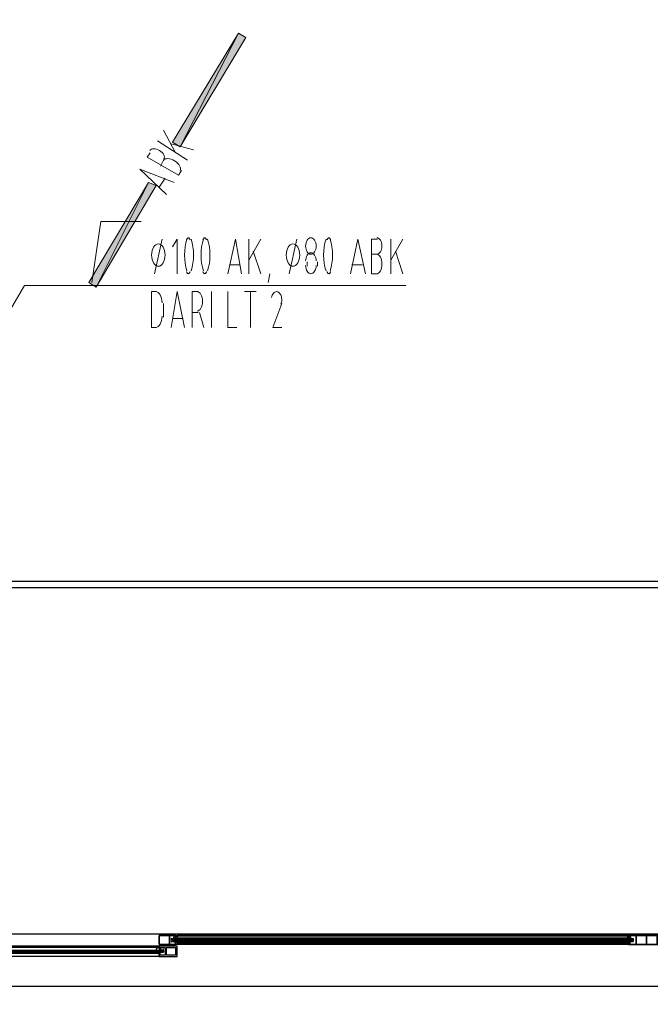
# Model space of a CAD drawing. Header units: millimetres. Extents: x 0 to 420, y 0 to 297.
# Tile 21 of 68: x 90 to 108, y 201 to 229. Entities that reach past the tile are written whole.
import ezdxf

# ---------------------------------------------------------------- set-up
doc = ezdxf.new("R2010")
doc.units = ezdxf.units.MM
doc.layers.add('FILL_000000', color=7, linetype='Continuous')
doc.layers.add('LINE_000000', color=7, linetype='Continuous')

msp = doc.modelspace()

# ---------------------------------------------------------------- hatches: boundary and pattern name
at = {"layer": 'FILL_000000'}
h = msp.add_hatch(color=7, dxfattribs=at)
h.dxf.hatch_style = 1
h.paths.add_polyline_path([(96.647, 228.854), (94.996, 225.637), (94.784, 225.764), (96.647, 228.854)])
h = msp.add_hatch(color=7, dxfattribs=at)
h.dxf.hatch_style = 1
h.paths.add_polyline_path([(96.859, 228.727), (96.647, 228.854), (94.996, 225.637), (96.859, 228.727)])
h = msp.add_hatch(color=7, dxfattribs=at)
h.dxf.hatch_style = 1
h.paths.add_polyline_path([(94.107, 224.621), (92.625, 221.657), (92.414, 221.784), (94.107, 224.621)])
h = msp.add_hatch(color=7, dxfattribs=at)
h.dxf.hatch_style = 1
h.paths.add_polyline_path([(94.319, 224.536), (94.107, 224.621), (92.625, 221.657), (94.319, 224.536)])

# ---------------------------------------------------------------- linework, layer by layer
at = {"layer": 'LINE_000000', "lineweight": 13}
for p, q in [((94.53, 226.102), (94.869, 225.467)), ((95.208, 225.256), (94.361, 225.806)), ((94.742, 225.721), (95.377, 225.552)), ((94.53, 225.256), (94.446, 225.086)), ((94.954, 224.832), (95.038, 224.959)), ((94.573, 224.748), (94.403, 224.494)), ((94.276, 222.038), (94.488, 223.012)), ((96.943, 222.038), (96.943, 223.012)), ((97.282, 223.012), (96.943, 222.419)), ((98.086, 222.038), (98.298, 223.012)), ((100.965, 222.038), (100.965, 223.012)), ((101.304, 223.012), (100.965, 222.419)), ((97.07, 222.673), (97.282, 222.038)), ((101.092, 222.673), (101.304, 222.038)), ((98.594, 222.25), (98.594, 222.377)), ((98.891, 222.377), (98.891, 222.25)), ((100.584, 222.589), (100.415, 222.589)), ((96.689, 222.292), (96.393, 222.292)), ((100.161, 222.292), (99.864, 222.292)), ((97.494, 221.784), (97.536, 222.038)), ((100.415, 222.038), (100.584, 222.038)), ((95.885, 220.514), (95.885, 221.53)), ((96.816, 221.53), (97.155, 221.53)), ((96.986, 220.514), (96.986, 221.53)), ((94.53, 220.811), (94.53, 221.192)), ((95.081, 220.768), (94.784, 220.768)), ((95.504, 220.938), (95.335, 220.938)), ((95.546, 220.938), (95.673, 220.514)), ((94.192, 220.514), (94.319, 220.514))]:
    msp.add_line(p, q, dxfattribs=at)
at = {"layer": 'LINE_000000', "lineweight": 25}
for p, q in [((163.364, 213.318), (47.075, 213.318)), ((169.587, 203.327), (47.075, 203.327)), ((135.213, 203.327), (81.195, 203.327)), ((94.784, 203.115), (107.823, 203.115)), ((94.827, 203.2), (94.827, 203.2)), ((94.827, 203.2), (94.827, 203.2)), ((94.827, 203.158), (94.827, 203.158)), ((94.827, 203.115), (94.827, 203.115)), ((94.827, 203.115), (94.827, 203.115)), ((94.869, 203.242), (94.869, 203.242)), ((94.869, 203.2), (94.869, 203.2)), ((94.869, 203.115), (94.869, 203.115)), ((107.696, 203.285), (94.911, 203.285)), ((107.696, 203.242), (94.911, 203.242)), ((94.911, 203.2), (94.911, 203.2)), ((94.911, 203.2), (94.911, 203.2)), ((94.911, 203.158), (94.911, 203.158)), ((94.911, 203.158), (94.911, 203.158)), ((94.911, 203.115), (94.911, 203.115)), ((94.911, 203.115), (94.911, 203.115)), ((107.696, 203.2), (107.696, 203.2)), ((107.696, 203.2), (107.696, 203.2)), ((107.696, 203.158), (107.696, 203.158)), ((107.696, 203.158), (107.696, 203.158)), ((107.696, 203.115), (107.696, 203.115)), ((107.696, 203.115), (107.696, 203.115)), ((107.738, 203.242), (107.738, 203.242)), ((107.738, 203.2), (107.738, 203.2)), ((107.738, 203.115), (107.738, 203.115)), ((107.781, 203.2), (107.781, 203.2)), ((107.781, 203.158), (107.781, 203.158)), ((107.781, 203.115), (107.781, 203.115)), ((107.823, 203.2), (107.823, 203.2)), ((107.823, 203.115), (107.823, 203.115)), ((94.403, 202.988), (81.576, 202.988)), ((94.403, 202.946), (81.576, 202.946)), ((94.403, 202.904), (94.403, 202.904)), ((94.403, 202.904), (94.403, 202.904)), ((94.403, 202.861), (94.403, 202.861)), ((94.403, 202.819), (94.403, 202.819)), ((94.403, 202.819), (94.403, 202.819)), ((94.446, 202.904), (94.446, 202.904)), ((94.446, 202.904), (94.446, 202.904)), ((94.446, 202.904), (94.446, 202.904)), ((94.446, 202.861), (94.446, 202.861)), ((94.446, 202.819), (94.446, 202.819)), ((94.446, 202.819), (94.446, 202.819)), ((94.488, 202.861), (94.488, 202.861)), ((94.488, 202.819), (94.488, 202.819)), ((94.869, 203.073), (94.869, 203.073)), ((107.696, 203.073), (94.911, 203.073)), ((107.696, 203.031), (94.911, 203.031)), ((107.738, 203.073), (107.738, 203.073)), ((94.403, 202.777), (81.576, 202.777)), ((94.403, 202.692), (81.576, 202.692)), ((94.403, 202.777), (94.403, 202.777)), ((94.446, 202.777), (94.446, 202.777)), ((94.446, 202.777), (94.446, 202.777)), ((135.213, 201.845), (81.195, 201.845))]:
    msp.add_line(p, q, dxfattribs=at)
for points in [[(141.69, 213.148), (141.69, 241.85), (74.718, 241.85), (74.718, 213.148), (141.69, 213.148)], [(94.7, 203.285), (94.7, 203.031), (94.869, 203.031), (94.869, 203.073), (94.869, 203.115), (94.911, 203.115), (94.911, 203.031), (94.403, 203.031), (94.403, 203.285), (94.911, 203.285), (94.911, 203.2), (94.869, 203.2), (94.869, 203.242), (94.869, 203.285), (94.7, 203.285)], [(94.7, 203.031), (94.7, 203.285), (94.403, 203.285), (94.403, 203.031), (94.7, 203.031)], [(107.823, 203.2), (107.823, 203.115), (94.784, 203.115), (94.784, 203.2), (107.823, 203.2)], [(107.823, 203.158), (94.784, 203.158), (107.823, 203.158), (94.784, 203.158), (107.823, 203.158)], [(107.908, 203.285), (107.908, 203.031), (107.738, 203.031), (107.738, 203.073), (107.738, 203.115), (107.696, 203.115), (107.696, 203.031), (108.204, 203.031), (108.204, 203.285), (107.696, 203.285), (107.696, 203.2), (107.738, 203.2), (107.738, 203.242), (107.738, 203.285), (107.908, 203.285)], [(107.908, 203.031), (107.908, 203.285), (108.204, 203.285), (108.204, 203.031), (107.908, 203.031)], [(108.5, 203.285), (108.5, 203.031), (108.712, 203.031), (108.712, 203.073), (108.67, 203.073), (108.67, 203.115), (108.712, 203.115), (108.712, 203.031), (108.204, 203.031), (108.204, 203.285), (108.712, 203.285), (108.712, 203.2), (108.67, 203.2), (108.67, 203.242), (108.712, 203.242), (108.712, 203.285), (108.5, 203.285)], [(108.5, 203.031), (108.5, 203.285), (108.204, 203.285), (108.204, 203.031), (108.5, 203.031)], [(94.53, 202.861), (94.53, 202.819), (81.492, 202.819), (81.492, 202.861), (94.53, 202.861)], [(94.53, 202.819), (81.492, 202.819), (94.53, 202.819)], [(94.573, 202.946), (94.573, 202.734), (94.403, 202.734), (94.403, 202.777), (94.446, 202.777), (94.403, 202.777), (94.403, 202.692), (94.911, 202.692), (94.911, 202.988), (94.403, 202.988), (94.403, 202.904), (94.446, 202.904), (94.403, 202.904), (94.403, 202.946), (94.573, 202.946)], [(94.615, 202.734), (94.615, 202.946), (94.869, 202.946), (94.869, 202.734), (94.615, 202.734)]]:
    msp.add_lwpolyline(points, close=True, dxfattribs=at)
at = {"layer": 'LINE_000000', "lineweight": 0}
for points in [[(96.647, 228.854), (94.996, 225.637), (94.784, 225.764), (96.647, 228.854)], [(96.859, 228.727), (96.647, 228.854), (94.996, 225.637), (96.859, 228.727)], [(94.107, 224.621), (92.625, 221.657), (92.414, 221.784), (94.107, 224.621)], [(94.319, 224.536), (94.107, 224.621), (92.625, 221.657), (94.319, 224.536)]]:
    msp.add_lwpolyline(points, close=True, dxfattribs=at)
at = {"layer": 'LINE_000000', "lineweight": 13}
for points in [[(94.149, 225.467), (94.065, 225.34), (94.954, 224.832)], [(94.539, 225.283), (94.55, 225.311), (94.553, 225.342), (94.548, 225.374), (94.535, 225.408), (94.515, 225.441), (94.488, 225.473), (94.455, 225.504), (94.417, 225.53), (94.375, 225.552), (94.333, 225.568), (94.292, 225.576), (94.254, 225.579), (94.218, 225.575), (94.186, 225.565), (94.16, 225.548), (94.141, 225.525)], [(94.998, 224.965), (95.009, 224.993), (95.01, 225.025), (95.001, 225.06), (94.984, 225.096), (94.958, 225.133), (94.926, 225.169), (94.886, 225.203), (94.84, 225.234), (94.791, 225.26), (94.742, 225.28), (94.695, 225.292), (94.651, 225.298), (94.611, 225.297), (94.576, 225.288), (94.548, 225.273), (94.528, 225.25)], [(94.615, 224.282), (93.853, 225.002), (94.827, 224.621)], [(94.911, 222.038), (94.911, 223.012), (94.784, 222.8)], [(95.191, 223.019), (95.161, 222.911), (95.14, 222.799), (95.127, 222.684), (95.123, 222.567), (95.127, 222.451), (95.14, 222.336), (95.161, 222.224), (95.191, 222.116)], [(95.28, 222.994), (95.275, 223.008), (95.27, 223.02), (95.264, 223.03), (95.257, 223.038), (95.251, 223.045), (95.244, 223.05), (95.236, 223.053), (95.229, 223.054), (95.221, 223.053), (95.214, 223.05), (95.207, 223.045), (95.2, 223.038), (95.194, 223.03), (95.188, 223.02), (95.183, 223.008), (95.178, 222.994)], [(95.309, 222.116), (95.339, 222.224), (95.36, 222.336), (95.373, 222.451), (95.377, 222.567), (95.373, 222.684), (95.36, 222.799), (95.339, 222.911), (95.309, 223.019)], [(95.657, 223.019), (95.627, 222.911), (95.606, 222.799), (95.593, 222.684), (95.589, 222.567), (95.593, 222.451), (95.606, 222.336), (95.627, 222.224), (95.657, 222.116)], [(95.746, 222.994), (95.741, 223.008), (95.735, 223.02), (95.729, 223.03), (95.723, 223.038), (95.716, 223.045), (95.709, 223.05), (95.702, 223.053), (95.695, 223.054), (95.687, 223.053), (95.68, 223.05), (95.673, 223.045), (95.666, 223.038), (95.66, 223.03), (95.654, 223.02), (95.648, 223.008), (95.643, 222.994)], [(95.774, 222.116), (95.804, 222.224), (95.826, 222.336), (95.838, 222.451), (95.843, 222.567), (95.838, 222.684), (95.826, 222.799), (95.804, 222.911), (95.774, 223.019)], [(96.351, 222.038), (96.562, 223.012), (96.732, 222.038)], [(99.128, 223.019), (99.098, 222.911), (99.077, 222.799), (99.064, 222.684), (99.06, 222.567), (99.064, 222.451), (99.077, 222.336), (99.098, 222.224), (99.128, 222.116)], [(99.259, 222.994), (99.254, 223.008), (99.249, 223.02), (99.243, 223.03), (99.237, 223.038), (99.23, 223.045), (99.223, 223.05), (99.216, 223.053), (99.208, 223.054), (99.201, 223.053), (99.193, 223.05), (99.186, 223.045), (99.18, 223.038), (99.173, 223.03), (99.167, 223.02), (99.162, 223.008), (99.157, 222.994)], [(99.246, 222.116), (99.276, 222.224), (99.297, 222.336), (99.31, 222.451), (99.314, 222.567), (99.31, 222.684), (99.297, 222.799), (99.276, 222.911), (99.246, 223.019)], [(99.822, 222.038), (100.034, 223.012), (100.245, 222.038)], [(100.584, 223.012), (100.415, 223.012), (100.415, 222.038)], [(100.563, 222.589), (100.593, 222.593), (100.621, 222.607), (100.646, 222.628), (100.668, 222.657), (100.686, 222.691), (100.699, 222.731), (100.708, 222.775), (100.711, 222.821), (100.708, 222.868), (100.699, 222.912), (100.686, 222.952), (100.668, 222.986), (100.646, 223.015), (100.621, 223.036), (100.593, 223.05), (100.563, 223.054)], [(98.848, 222.398), (98.845, 222.445), (98.837, 222.489), (98.823, 222.528), (98.805, 222.563), (98.783, 222.591), (98.758, 222.613), (98.73, 222.626), (98.7, 222.631), (98.67, 222.626), (98.643, 222.613), (98.617, 222.591), (98.595, 222.563), (98.577, 222.528), (98.564, 222.489), (98.555, 222.445), (98.552, 222.398)], [(100.563, 222.038), (100.593, 222.044), (100.621, 222.06), (100.646, 222.085), (100.668, 222.119), (100.686, 222.16), (100.699, 222.206), (100.708, 222.258), (100.711, 222.313), (100.708, 222.369), (100.699, 222.421), (100.686, 222.467), (100.668, 222.508), (100.646, 222.542), (100.621, 222.567), (100.593, 222.583), (100.563, 222.589)], [(95.178, 222.098), (95.183, 222.085), (95.188, 222.073), (95.194, 222.063), (95.2, 222.054), (95.207, 222.047), (95.214, 222.042), (95.221, 222.039), (95.229, 222.038), (95.236, 222.039), (95.244, 222.042), (95.251, 222.047), (95.257, 222.054), (95.264, 222.063), (95.27, 222.073), (95.275, 222.085), (95.28, 222.098)], [(95.643, 222.098), (95.648, 222.085), (95.654, 222.073), (95.66, 222.063), (95.666, 222.054), (95.673, 222.047), (95.68, 222.042), (95.687, 222.039), (95.695, 222.038), (95.702, 222.039), (95.709, 222.042), (95.716, 222.047), (95.723, 222.054), (95.729, 222.063), (95.735, 222.073), (95.741, 222.085), (95.746, 222.098)], [(98.552, 222.271), (98.555, 222.224), (98.564, 222.181), (98.577, 222.141), (98.595, 222.107), (98.617, 222.078), (98.643, 222.057), (98.67, 222.043), (98.7, 222.038), (98.73, 222.043), (98.758, 222.057), (98.783, 222.078), (98.805, 222.107), (98.823, 222.141), (98.837, 222.181), (98.845, 222.224), (98.848, 222.271)], [(99.157, 222.098), (99.162, 222.085), (99.167, 222.073), (99.173, 222.063), (99.18, 222.054), (99.186, 222.047), (99.193, 222.042), (99.201, 222.039), (99.208, 222.038), (99.216, 222.039), (99.223, 222.042), (99.23, 222.047), (99.237, 222.054), (99.243, 222.063), (99.249, 222.073), (99.254, 222.085), (99.259, 222.098)], [(94.319, 221.53), (94.192, 221.53), (94.192, 220.514)], [(94.488, 221.213), (94.484, 221.277), (94.473, 221.336), (94.455, 221.39), (94.432, 221.437), (94.404, 221.476), (94.372, 221.505), (94.336, 221.524), (94.298, 221.53)], [(94.742, 220.514), (94.911, 221.53), (95.123, 220.514)], [(95.335, 220.514), (95.335, 221.53), (95.504, 221.53)], [(95.483, 220.98), (95.513, 220.986), (95.541, 221.002), (95.566, 221.027), (95.588, 221.061), (95.606, 221.101), (95.619, 221.148), (95.628, 221.2), (95.631, 221.255), (95.628, 221.311), (95.619, 221.362), (95.606, 221.409), (95.588, 221.45), (95.566, 221.483), (95.541, 221.509), (95.513, 221.525), (95.483, 221.53)], [(96.351, 221.53), (96.351, 220.514), (96.605, 220.514)], [(97.728, 221.53), (97.703, 221.527), (97.68, 221.518), (97.658, 221.504), (97.638, 221.484), (97.62, 221.459), (97.605, 221.43), (97.593, 221.397), (97.584, 221.361)], [(97.852, 221.174), (97.862, 221.202), (97.869, 221.231), (97.873, 221.261), (97.875, 221.292), (97.874, 221.322), (97.87, 221.353), (97.864, 221.382), (97.856, 221.411), (97.845, 221.437), (97.832, 221.461), (97.817, 221.481), (97.801, 221.499), (97.784, 221.512), (97.765, 221.522), (97.746, 221.528), (97.726, 221.53)], [(97.875, 221.192), (97.621, 220.514), (97.875, 220.514)], [(94.298, 220.514), (94.336, 220.521), (94.372, 220.539), (94.404, 220.569), (94.432, 220.607), (94.455, 220.654), (94.473, 220.708), (94.484, 220.768), (94.488, 220.832)]]:
    msp.add_lwpolyline(points, dxfattribs=at)
at = {"layer": 'LINE_000000', "lineweight": 9}
for points in [[(92.498, 221.784), (92.752, 223.52), (93.895, 223.52)], [(78.698, 201.337), (90.593, 221.7), (101.388, 221.7)]]:
    msp.add_lwpolyline(points, dxfattribs=at)
at = {"layer": 'LINE_000000', "lineweight": 13}
for points in [[(98.848, 222.821), (98.845, 222.868), (98.837, 222.912), (98.823, 222.952), (98.805, 222.986), (98.783, 223.015), (98.758, 223.036), (98.73, 223.05), (98.7, 223.054), (98.67, 223.05), (98.643, 223.036), (98.617, 223.015), (98.595, 222.986), (98.577, 222.952), (98.564, 222.912), (98.555, 222.868), (98.552, 222.821), (98.555, 222.775), (98.564, 222.731), (98.577, 222.691), (98.595, 222.657), (98.617, 222.628), (98.643, 222.607), (98.67, 222.593), (98.7, 222.589), (98.73, 222.593), (98.758, 222.607), (98.783, 222.628), (98.805, 222.657), (98.823, 222.691), (98.837, 222.731), (98.845, 222.775), (98.848, 222.821)], [(94.573, 222.567), (94.569, 222.631), (94.558, 222.691), (94.54, 222.745), (94.517, 222.792), (94.489, 222.831), (94.456, 222.86), (94.421, 222.879), (94.382, 222.885), (94.344, 222.879), (94.308, 222.86), (94.276, 222.831), (94.247, 222.792), (94.224, 222.745), (94.207, 222.691), (94.196, 222.631), (94.192, 222.567), (94.196, 222.503), (94.207, 222.444), (94.224, 222.39), (94.247, 222.343), (94.276, 222.304), (94.308, 222.275), (94.344, 222.256), (94.382, 222.25), (94.421, 222.256), (94.456, 222.275), (94.489, 222.304), (94.517, 222.343), (94.54, 222.39), (94.558, 222.444), (94.569, 222.503), (94.573, 222.567)], [(98.383, 222.567), (98.379, 222.631), (98.368, 222.691), (98.35, 222.745), (98.327, 222.792), (98.299, 222.831), (98.266, 222.86), (98.231, 222.879), (98.192, 222.885), (98.154, 222.879), (98.118, 222.86), (98.086, 222.831), (98.057, 222.792), (98.034, 222.745), (98.017, 222.691), (98.006, 222.631), (98.002, 222.567), (98.006, 222.503), (98.017, 222.444), (98.034, 222.39), (98.057, 222.343), (98.086, 222.304), (98.118, 222.275), (98.154, 222.256), (98.192, 222.25), (98.231, 222.256), (98.266, 222.275), (98.299, 222.304), (98.327, 222.343), (98.35, 222.39), (98.368, 222.444), (98.379, 222.503), (98.383, 222.567)]]:
    msp.add_lwpolyline(points, close=True, dxfattribs=at)
at = {"layer": 'LINE_000000', "lineweight": 25}
for points in [[(94.745, 203.21), (94.743, 203.202), (94.743, 203.194), (94.742, 203.187), (94.742, 203.179), (94.742, 203.171), (94.743, 203.163), (94.743, 203.156), (94.745, 203.148)], [(94.749, 203.208), (94.748, 203.206), (94.747, 203.203), (94.746, 203.201), (94.745, 203.198), (94.744, 203.196), (94.744, 203.193), (94.743, 203.19), (94.743, 203.188)], [(94.743, 203.128), (94.743, 203.125), (94.744, 203.122), (94.744, 203.12), (94.745, 203.117), (94.746, 203.115), (94.747, 203.112), (94.748, 203.11), (94.749, 203.107)], [(94.799, 203.243), (94.807, 203.242), (94.814, 203.243), (94.822, 203.244), (94.829, 203.247), (94.836, 203.25), (94.842, 203.254), (94.848, 203.259), (94.854, 203.264)], [(94.854, 203.093), (94.848, 203.099), (94.842, 203.104), (94.836, 203.108), (94.829, 203.111), (94.822, 203.113), (94.814, 203.115), (94.807, 203.115), (94.799, 203.115)], [(94.911, 203.222), (94.91, 203.233), (94.908, 203.243), (94.903, 203.252), (94.898, 203.26), (94.891, 203.268), (94.883, 203.274), (94.874, 203.279), (94.864, 203.283)], [(94.864, 203.075), (94.874, 203.079), (94.883, 203.084), (94.891, 203.09), (94.898, 203.097), (94.903, 203.106), (94.908, 203.115), (94.91, 203.125), (94.911, 203.136)], [(107.701, 203.283), (107.691, 203.279), (107.682, 203.274), (107.674, 203.268), (107.667, 203.26), (107.662, 203.252), (107.657, 203.243), (107.655, 203.233), (107.654, 203.222)], [(107.654, 203.136), (107.655, 203.125), (107.657, 203.115), (107.662, 203.106), (107.667, 203.097), (107.674, 203.09), (107.682, 203.084), (107.691, 203.079), (107.701, 203.075)], [(107.711, 203.264), (107.717, 203.259), (107.723, 203.254), (107.729, 203.25), (107.736, 203.247), (107.743, 203.244), (107.751, 203.243), (107.758, 203.242), (107.766, 203.243)], [(107.766, 203.115), (107.758, 203.115), (107.751, 203.115), (107.743, 203.113), (107.736, 203.111), (107.729, 203.108), (107.723, 203.104), (107.717, 203.099), (107.711, 203.093)], [(107.822, 203.188), (107.822, 203.19), (107.821, 203.193), (107.821, 203.196), (107.82, 203.198), (107.819, 203.201), (107.818, 203.203), (107.817, 203.206), (107.816, 203.208)], [(107.816, 203.107), (107.817, 203.11), (107.818, 203.112), (107.819, 203.115), (107.82, 203.117), (107.821, 203.12), (107.821, 203.122), (107.822, 203.125), (107.822, 203.128)], [(107.821, 203.148), (107.822, 203.156), (107.822, 203.163), (107.823, 203.171), (107.823, 203.179), (107.823, 203.187), (107.822, 203.194), (107.822, 203.202), (107.821, 203.21)], [(94.53, 202.861), (81.492, 202.861), (94.53, 202.861), (81.492, 202.861)], [(94.366, 202.944), (94.356, 202.94), (94.347, 202.935), (94.339, 202.929), (94.332, 202.922), (94.327, 202.913), (94.322, 202.904), (94.32, 202.894), (94.319, 202.883)], [(94.319, 202.839), (94.32, 202.829), (94.322, 202.819), (94.327, 202.809), (94.332, 202.801), (94.339, 202.794), (94.347, 202.787), (94.356, 202.782), (94.366, 202.779)], [(94.419, 202.926), (94.424, 202.92), (94.43, 202.915), (94.436, 202.911), (94.443, 202.908), (94.451, 202.906), (94.458, 202.904), (94.466, 202.904), (94.473, 202.904)], [(94.473, 202.819), (94.466, 202.819), (94.458, 202.818), (94.451, 202.817), (94.443, 202.814), (94.436, 202.811), (94.43, 202.807), (94.424, 202.802), (94.419, 202.797)], [(94.53, 202.891), (94.529, 202.894), (94.529, 202.897), (94.528, 202.899), (94.527, 202.902), (94.526, 202.904), (94.526, 202.907), (94.524, 202.909), (94.523, 202.912)], [(94.523, 202.811), (94.524, 202.813), (94.526, 202.816), (94.526, 202.818), (94.527, 202.821), (94.528, 202.823), (94.529, 202.826), (94.529, 202.829), (94.53, 202.831)], [(94.528, 202.852), (94.529, 202.859), (94.53, 202.867), (94.53, 202.875), (94.53, 202.882), (94.53, 202.89), (94.53, 202.898), (94.529, 202.906), (94.528, 202.913)]]:
    msp.add_lwpolyline(points, dxfattribs=at)

doc.saveas('drawing.dxf')
